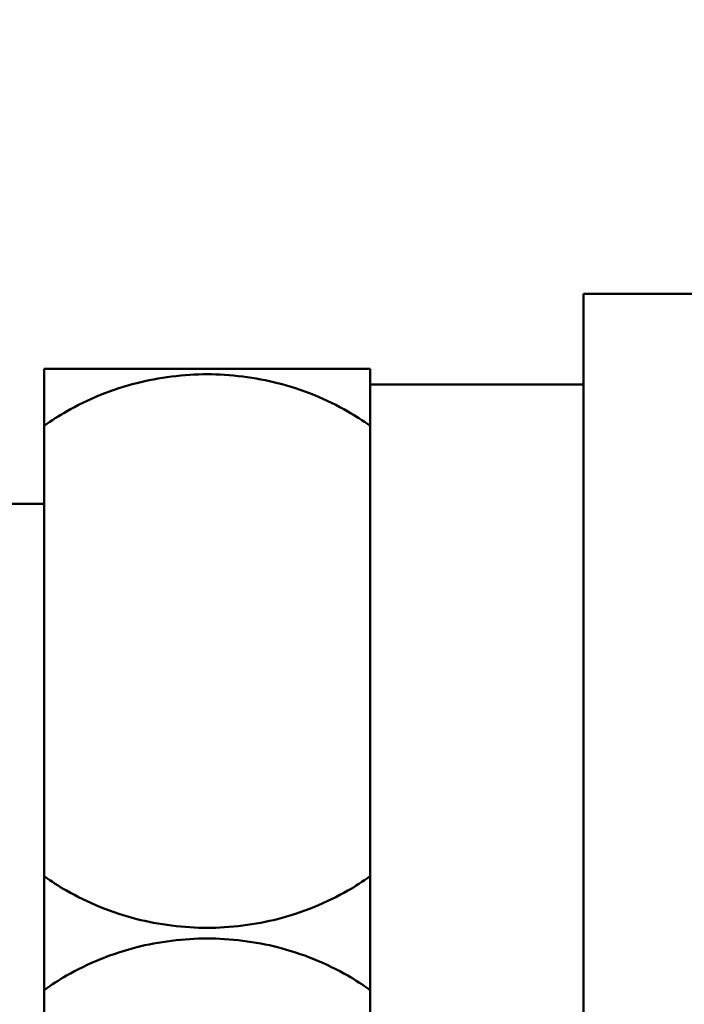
# Model space of a CAD drawing. Header units: inches. Extents: x 0.1 to 33.9, y 0.6 to 21.4.
# Tile 19 of 39: x 12.451 to 13.113, y 15.569 to 16.551. Entities that reach past the tile are written whole.
import ezdxf

# ---------------------------------------------------------------- set-up
doc = ezdxf.new("R2010")
doc.units = ezdxf.units.IN
doc.header["$MEASUREMENT"] = 0
doc.layers.add('Dimension (ANSI)', color=7, linetype='Continuous', lineweight=25)
doc.layers.add('Visible (ANSI)', color=7, linetype='Continuous', lineweight=50)
doc.styles.add('Note Text (ANSI)', font='tahoma.ttf')
doc.dimstyles.new('Default (ANSI)', dxfattribs={"dimtxt": 0.12, "dimasz": 0.098425, "dimexe": 0.125, "dimexo": 0.0625, "dimgap": 0.031496, "dimtad": 0, "dimtih": 1, "dimtoh": 1, "dimrnd": 1e-08, "dimzin": 4, "dimdsep": 46, "dimtxsty": 'Note Text (ANSI)', "dimcen": 0.09, "dimdle": 0.393701, "dimclrd": 256, "dimclre": 256, "dimclrt": 256, "dimadec": 0, "dimazin": 1, "dimtfac": 1, "dimtofl": 0, "dimtmove": 0, "dimatfit": 3, "dimfxl": 1, "dimtolj": 1, "dimtzin": 4, "dimlwd": -1, "dimlwe": -1, "dimarcsym": 0})

# ---------------------------------------------------------------- blocks, each defined once
blk = doc.blocks.new('*D9')
at = {"layer": 'Defpoints', "color": 0, "transparency": 16777216}
for p in [(10.77067, 20.4208), (18.71568, 20.4208), (17.8252, 15.64029)]:
    blk.add_point(p, dxfattribs=at)
at = {"layer": 'Dimension (ANSI)', "transparency": 16777216}
for p, q in [((10.83317, 20.4208), (18.84068, 20.4208)), ((18.71568, 20.32238), (18.71568, 18.14134)), ((18.71568, 15.73872), (18.71568, 17.91975)), ((17.8877, 15.64029), (18.84068, 15.64029))]:
    blk.add_line(p, q, dxfattribs=at)
for points in [[(18.69928, 20.32238), (18.73209, 20.32238), (18.71568, 20.4208)], [(18.69928, 15.73872), (18.73209, 15.73872), (18.71568, 15.64029)]]:
    blk.add_solid(points, dxfattribs=at)
at = {"layer": 'Dimension (ANSI)', "transparency": 16777216, "insert": (18.50107, 18.10985), "char_height": 0.12, "attachment_point": 1, "style": 'Note Text (ANSI)'}
blk.add_mtext('\\A1;(4.78)', dxfattribs=at)

msp = doc.modelspace()

# ---------------------------------------------------------------- linework, layer by layer
at = {"layer": 'Visible (ANSI)'}
for p, q in [((13.01243, 15.00279), (13.01243, 16.27779)), ((13.01243, 16.27779), (13.16868, 16.27779)), ((12.47493, 16.20279), (12.79993, 16.20279)), ((12.47493, 16.20279), (12.47493, 16.14605)), ((12.79993, 16.14605), (12.79993, 16.20279)), ((12.79993, 16.18717), (13.01243, 16.18717)), ((12.47493, 15.69704), (12.47493, 16.14605)), ((12.79993, 16.14605), (12.79993, 15.69704)), ((12.35189, 16.06842), (12.47493, 16.06842)), ((12.47493, 15.69704), (12.47493, 15.58355)), ((12.79993, 15.58355), (12.79993, 15.69704)), ((12.47493, 15.13454), (12.47493, 15.58355)), ((12.79993, 15.58355), (12.79993, 15.13454))]:
    msp.add_line(p, q, dxfattribs=at)
for points, knots in [([(12.79993, 16.14605), (12.7925, 16.15133), (12.7849, 16.15616), (12.76736, 16.16623), (12.7558, 16.17196), (12.73176, 16.18172), (12.71929, 16.18575), (12.68625, 16.19419), (12.65975, 16.19754), (12.61511, 16.19754), (12.58861, 16.19419), (12.55557, 16.18575), (12.5431, 16.18172), (12.51906, 16.17196), (12.5075, 16.16623), (12.48996, 16.15616), (12.48236, 16.15133), (12.47493, 16.14605)], [0.6999102, 0.6999102, 0.6999102, 0.6999102, 0.7678673, 0.7678673, 0.860279, 0.860279, 0.9526908, 0.9526908, 1.1227552, 1.1227552, 1.2928197, 1.2928197, 1.3852314, 1.3852314, 1.4776431, 1.4776431, 1.5456002, 1.5456002, 1.5456002, 1.5456002]), ([(12.47493, 15.69704), (12.48236, 15.69175), (12.48996, 15.68692), (12.5075, 15.67685), (12.51906, 15.67113), (12.5431, 15.66137), (12.55557, 15.65733), (12.58861, 15.64889), (12.61511, 15.64555), (12.65975, 15.64555), (12.68625, 15.64889), (12.71929, 15.65733), (12.73176, 15.66137), (12.7558, 15.67113), (12.76736, 15.67685), (12.7849, 15.68692), (12.7925, 15.69175), (12.79993, 15.69704)], [2.9454207, 2.9454207, 2.9454207, 2.9454207, 3.0133777, 3.0133777, 3.1057895, 3.1057895, 3.1982012, 3.1982012, 3.3682656, 3.3682656, 3.5383301, 3.5383301, 3.6307418, 3.6307418, 3.7231536, 3.7231536, 3.7911106, 3.7911106, 3.7911106, 3.7911106]), ([(12.79993, 15.58355), (12.7925, 15.58883), (12.7849, 15.59366), (12.76736, 15.60373), (12.7558, 15.60946), (12.73176, 15.61922), (12.71929, 15.62325), (12.68625, 15.63169), (12.65975, 15.63504), (12.61511, 15.63504), (12.58861, 15.63169), (12.55557, 15.62325), (12.5431, 15.61922), (12.51906, 15.60946), (12.5075, 15.60373), (12.48996, 15.59366), (12.48236, 15.58883), (12.47493, 15.58355)], [0.6999102, 0.6999102, 0.6999102, 0.6999102, 0.7678673, 0.7678673, 0.860279, 0.860279, 0.9526908, 0.9526908, 1.1227552, 1.1227552, 1.2928197, 1.2928197, 1.3852314, 1.3852314, 1.4776431, 1.4776431, 1.5456002, 1.5456002, 1.5456002, 1.5456002])]:
    msp.add_open_spline(points, degree=3, knots=knots, dxfattribs=at)

# ---------------------------------------------------------------- dimensions: what is measured, and where the dimension line sits
at = {"layer": 'Dimension (ANSI)'}
dim = msp.add_linear_dim(base=(18.71568, 20.4208), p1=(17.8252, 15.64029), p2=(10.77067, 20.4208), angle=90, text='(<>)', dimstyle='Default (ANSI)', override={"dimgap": 0.031496, "dimdec": 2, "dimtol": 0, "dimlim": 0, "dimtp": 0, "dimtm": 0, "dimtdec": 2, "dimatfit": 1}, dxfattribs=at)
dim.commit()
dim.dimension.update_dxf_attribs({"geometry": '*D9', "text_midpoint": (18.71568, 18.03055), "dimtype": 160})

doc.saveas('drawing.dxf')
